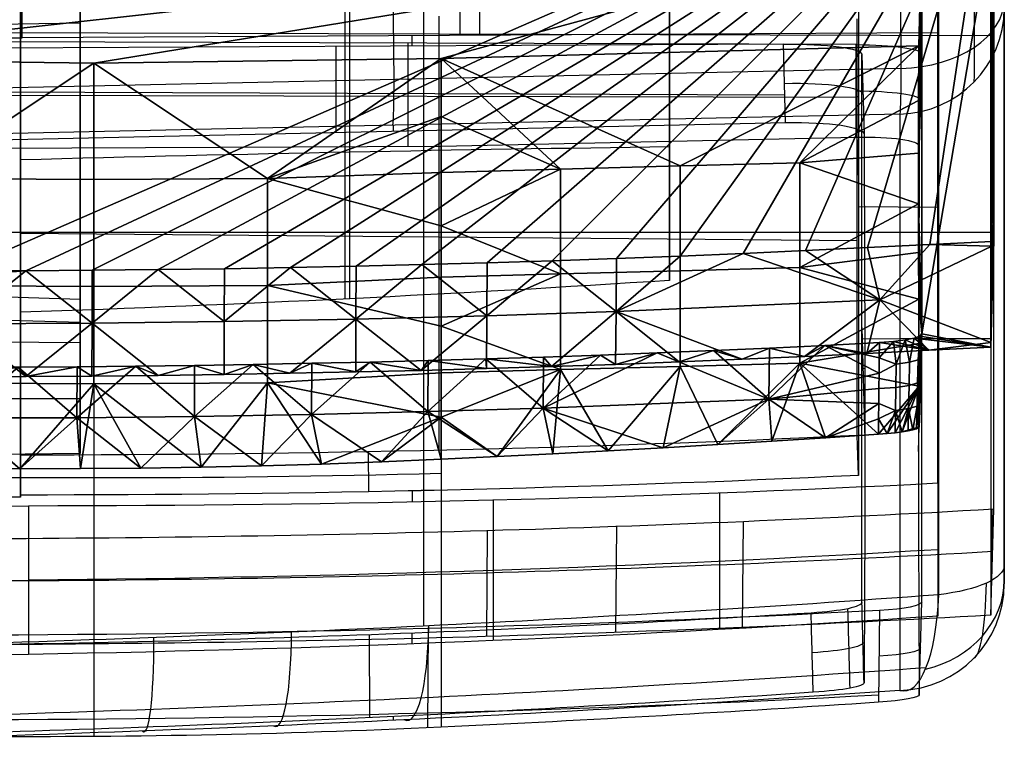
# Model space of a CAD drawing. Extents: x -8 to 8, y 0 to 107.
# Tile 119 of 256: x 0.98 to 8.33, y -0.29 to 5.08. Entities that reach past the tile are written whole.
import ezdxf

# ---------------------------------------------------------------- set-up
doc = ezdxf.new("R2010")
doc.units = 0
doc.layers.add('COUPLER', color=7, linetype='CONTINUOUS')
doc.layers.add('COUPLER_CASE', color=7, linetype='CONTINUOUS')

msp = doc.modelspace()

# ---------------------------------------------------------------- linework, layer by layer
at = {"layer": 'COUPLER', "color": 254}
for p, q in [((4.2634, 5.7655, 144.7201), (4.2634, 4.9702, 144.8092)), ((8.2268, 4.9577, 144.7191), (8.2478, 5.7529, 144.6295)), ((8.2478, 1.4222, 113.3919), (8.2478, 5.7529, 144.6295)), ((0.279, 4.9827, 144.8998), (8.2268, 4.9577, 144.7191)), ((8.2268, 4.9577, 144.7191), (8.2268, 0.6318, 113.5162)), ((7.2223, 4.89, 144.2307), (0.5278, 4.9111, 144.3829)), ((3.875, 4.9005, 144.3068), (3.875, 4.126, 144.3936)), ((7.2219, 4.2, 144.3081), (7.2223, 4.89, 144.2307)), ((7.7109, 4.8213, 143.7356), (7.6926, 4.1315, 143.8313)), ((7.7109, 0.7309, 114.231), (7.7109, 4.8213, 143.7356)), ((0.5277, 4.5139, 144.4274), (7.2221, 4.4968, 144.2748)), ((4.1224, 4.1312, 144.3873), (7.2219, 4.2, 144.3081)), ((0.5276, 4.1164, 144.472), (4.1224, 4.1312, 144.3873)), ((8.2268, 2.7861, 129.0555), (8.2478, 3.5938, 129.0555)), ((-7.6805, 3.4893, 128.3019), (8.2478, 3.4893, 128.3019)), ((8.2478, 3.1921, 126.1581), (8.2268, 3.1926, 131.9876)), ((7.6867, 1.8526, 129.0312), (7.7109, 2.7827, 129.0312)), ((7.7109, 2.6969, 128.4118), (8.2268, 2.6969, 128.4118)), ((7.7109, 2.4293, 126.4819), (7.6872, 2.4299, 133.0745)), ((8.2268, 0.6318, 113.5162), (8.2478, 1.4222, 113.3919)), ((8.2341, 1.4215, 113.3869), (8.2268, 0.6318, 113.5162)), ((6.3768, 1.3317, 112.7394), (6.3704, 0.542, 112.869)), ((4.4661, 1.2615, 112.2332), (4.4617, 0.4719, 112.3634)), ((5.4316, 1.2933, 112.4624), (5.4261, 0.5037, 112.5923)), ((7.3945, 0.667, 113.7704), (7.3878, -0.018, 113.8824)), ((7.6925, 0.038, 114.3271), (7.7109, 0.7309, 114.231)), ((4.0261, 0.5321, 112.7971), (4.0224, -0.2091, 112.9193))]:
    msp.add_line(p, q, dxfattribs=at)
at = {"layer": 'COUPLER', "color": 254, "extrusion": (-2.77125e-10, 0.990526, -0.137324)}
msp.add_arc((-7.2109, 143.036, -14.9628), 0.5, 91.31474, 180, dxfattribs=at)
at = {"layer": 'COUPLER', "color": 254, "extrusion": (6.61732e-13, 0.990526, -0.137324)}
msp.add_arc((-7.2109, 143.036, -15.3097), 0.4909, 91.31474, 180, dxfattribs=at)
at = {"layer": 'COUPLER', "color": 254, "extrusion": (-0.025922, 0.985581, -0.167206)}
msp.add_arc((-7.3174, 142.4657, -20.177), 0.4812, 91.47896, 180.31037, dxfattribs=at)
at = {"layer": 'COUPLER', "color": 254, "extrusion": (1, 1.99642e-05, -2.79132e-06)}
msp.add_arc((494.2848, 60.7898, 4.1221), 497.2316, 170.321121, 173.979827, dxfattribs=at)
at = {"layer": 'COUPLER', "color": 254, "extrusion": (0.999657, -0.025929, 0.003595)}
msp.add_arc((493.9831, 60.8542, 8.0999), 496.6298, 170.385199, 173.822192, dxfattribs=at)
at = {"layer": 'COUPLER', "color": 254, "extrusion": (1, 3.95864e-09, -5.38573e-10)}
msp.add_arc((494.2847, 60.7898, 1.5309), 497.2653, 170.314482, 174.019442, dxfattribs=at)
at = {"layer": 'COUPLER', "color": 254, "extrusion": (2.61629e-12, 0.136272, 0.990672)}
msp.add_arc((-1.5309, -83.1246, 127.5788), 99, 88.499993, 91.500007, dxfattribs=at)
at = {"layer": 'COUPLER', "color": 254, "extrusion": (1.94409e-13, 0.990526, -0.137324)}
msp.add_arc((-0.1377, 132.035, -14.1628), 21.1397, 247.44058, 268.94186, dxfattribs=at)
at = {"layer": 'COUPLER', "color": 254, "extrusion": (-3.16194e-15, 0.990526, -0.137324)}
msp.add_arc((-0.1386, 132.0278, -14.4828), 21.1241, 247.45017, 268.94357, dxfattribs=at)
at = {"layer": 'COUPLER', "color": 254, "extrusion": (1.29343e-11, 0.990526, -0.137324)}
msp.add_arc((-0.2501, 131.011, -14.9628), 19.5771, 248.59641, 269.18781, dxfattribs=at)
at = {"layer": 'COUPLER', "color": 254, "extrusion": (-3.94111e-10, 0.990526, -0.137324)}
msp.add_arc((-7.2109, 113.2492, -14.9628), 0.5, 180, 248.45849, dxfattribs=at)
at = {"layer": 'COUPLER', "color": 254, "extrusion": (4.82889e-13, 0.990526, -0.137324)}
msp.add_arc((-0.1399, 132.0171, -14.9628), 21.1008, 247.46462, 268.94612, dxfattribs=at)
at = {"layer": 'COUPLER', "color": 254, "extrusion": (6.56706e-13, 0.990526, -0.137324)}
msp.add_arc((-7.2109, 113.2492, -15.3086), 0.4909, 180, 248.45849, dxfattribs=at)
at = {"layer": 'COUPLER', "color": 254, "extrusion": (3.073e-12, 0.990526, -0.137324)}
msp.add_arc((-0.25, 131.0113, -15.6033), 19.5606, 248.59671, 269.18727, dxfattribs=at)
at = {"layer": 'COUPLER', "color": 254, "extrusion": (-0.025699, 0.993869, -0.107535)}
msp.add_arc((-7.2098, 113.6477, -12.4542), 0.4811, 180.10338, 248.66969, dxfattribs=at)
at = {"layer": 'COUPLER', "color": 254, "extrusion": (-0.025317, 0.99375, -0.108722)}
msp.add_arc((-0.404, 131.1216, -12.5865), 19.2472, 248.73416, 258.8809, dxfattribs=at)
at = {"layer": 'COUPLER', "color": 254, "extrusion": (0.012674, 0.955773, -0.293832)}
msp.add_arc((-0.2068, 126.9411, -33.3282), 19.4309, 258.3675, 269.04393, dxfattribs=at)
at = {"layer": 'COUPLER_CASE', "color": 254}
for p, q in [((1.4297, 14.2388, 109.8767), (1.4297, 2.819, 113.4567)), ((1.4297, 1.8395, 112.1736), (1.4297, 13.8119, 108.4203)), ((1.4297, 5.0536, 135.3575), (1.4297, 5.6499, 135.2833)), ((1.4297, 5.14, 135.9803), (1.4297, 5.0536, 135.3575)), ((-3.0292, 4.9829, 135.1308), (1.4297, 5.0536, 135.3575)), ((1.4297, 2.987, 115.0018), (-3.0292, 3.1282, 115.2166)), ((1.4297, 2.987, 115.0018), (1.4297, 2.2473, 115.115)), ((-0.0703, 2.8615, 113.4845), (1.4297, 2.819, 113.4567)), ((1.4297, 2.6652, 115.0511), (-3.0292, 2.7006, 115.2821)), ((1.4297, 2.2473, 115.115), (-3.0292, 2.2409, 115.3524)), ((1.4297, 2.2473, 115.115), (1.4297, 1.8395, 112.1736)), ((1.4297, 1.8395, 112.1736), (-0.0703, 1.8213, 112.1381))]:
    msp.add_line(p, q, dxfattribs=at)
at = {"layer": 'COUPLER_CASE', "color": 9}
for p, q in [((0.9822, 13.7481, 108.317), (0.9822, 1.5117, 112.153)), ((8.3272, 1.0039, 113.43), (8.3272, 13.6989, 109.4502)), ((7.8377, 0.7834, 112.7265), (7.8377, 13.4783, 108.7467)), ((3.9931, 0.5501, 111.54), (3.9931, 13.4481, 107.4966)), ((7.2378, 5.9763, 144.7535), (7.2378, 1.6749, 113.7278)), ((7.83, 1.6156, 113.3378), (7.83, 5.9693, 144.7407)), ((7.83, 5.9693, 144.7407), (7.83, 4.9788, 144.8781)), ((4.413, 4.96, 144.9598), (4.413, 5.9144, 144.8275)), ((0.9959, 4.9412, 145.0416), (0.9959, 5.8661, 144.9134)), ((5.8272, 3.1298, 114.5409), (5.8272, 5.2414, 113.879)), ((0.9822, 2.8922, 113.5251), (0.9822, 5.1539, 112.8161)), ((3.443, 2.9938, 113.8656), (3.443, 5.1864, 113.1782)), ((0.9822, 1.8262, 112.237), (0.9822, 5.122, 136.0092)), ((4.1059, 5.1024, 136.0669), (4.1059, 1.8621, 112.6942)), ((7.2299, 1.9729, 113.6917), (7.2299, 5.0829, 136.1247)), ((0.0822, 4.9384, 145.0794), (0.9959, 4.9412, 145.0416)), ((7.83, 4.9788, 144.8781), (0.9959, 4.9412, 145.0416)), ((3.906, 4.8796, 144.4121), (3.906, 4.9572, 144.972)), ((7.83, 4.9788, 144.8781), (7.83, 0.6251, 113.4751)), ((6.6783, 4.8947, 144.3451), (-0.0178, 4.8582, 144.5069)), ((3.338, 4.8765, 144.4258), (3.338, 4.234, 144.5321)), ((6.6939, 4.3077, 144.4419), (6.6783, 4.8947, 144.3451)), ((7.2642, 0.7274, 114.2487), (7.2642, 4.8174, 143.7503)), ((7.2642, 4.8174, 143.7503), (7.28, 4.2223, 143.8484)), ((7.5546, 4.7128, 145.2794), (-0.0178, 4.5458, 145.4777)), ((-0.0178, 4.54, 144.5595), (6.6884, 4.5149, 144.4077)), ((7.2378, 4.5001, 134.1061), (7.2299, 4.4999, 131.9195)), ((7.5481, 4.3718, 144.684), (-0.0178, 4.2048, 144.8825)), ((-0.0178, 4.1603, 144.6224), (6.6939, 4.3077, 144.4419)), ((7.2299, 4.1794, 129.6078), (7.2378, 3.8765, 129.6078)), ((7.83, 2.7924, 129.1079), (7.83, 3.802, 129.1079)), ((7.2378, 3.6816, 128.202), (7.83, 3.6765, 128.2027)), ((0.9822, 2.9322, 120.2141), (0.9822, 3.6557, 120.2141)), ((0.9822, 3.4819, 124.1797), (7.2299, 3.4279, 124.1872)), ((7.83, 3.2972, 132.7489), (7.83, 3.2972, 125.4669)), ((7.2642, 2.7792, 129.0486), (7.2859, 1.943, 129.0486)), ((7.2642, 2.6939, 128.433), (7.83, 2.6987, 128.4323)), ((7.2855, 2.4717, 132.7599), (7.2642, 2.4711, 126.8265)), ((7.2378, 1.6749, 113.7278), (7.2299, 1.9729, 113.6917)), ((3.5833, 1.5528, 112.6144), (3.5817, 1.851, 112.5808)), ((0.9822, 1.528, 112.2704), (0.9822, 1.8262, 112.237)), ((3.9061, 1.5594, 112.6828), (3.9061, 1.476, 112.0815)), ((7.83, 1.6156, 113.3378), (7.83, 0.6251, 113.4751)), ((0.9822, 1.5117, 112.153), (-0.0178, 1.5165, 112.124)), ((0.9822, 1.5117, 112.153), (0.9822, 1.528, 112.2704)), ((4.5131, 0.4419, 112.3646), (4.5131, 1.4898, 112.2194)), ((6.2027, 0.5244, 112.8521), (6.2027, 1.5431, 112.7108)), ((-0.0178, 1.4497, 111.6423), (1.0423, 1.4463, 111.685)), ((1.0423, 1.4463, 111.685), (1.0423, 0.3384, 111.8386)), ((8.3272, 0.8654, 113.6577), (8.3272, 1.0039, 113.43)), ((-0.0178, 0.8866, 111.7204), (1.0423, 0.8924, 111.7618)), ((3.592, -0.1335, 112.8042), (3.5888, 0.4851, 112.7346)), ((3.906, 0.4177, 112.2283), (3.906, 0.497, 112.8003)), ((1.0423, 0.3384, 111.8386), (-0.0178, 0.3235, 111.7984))]:
    msp.add_line(p, q, dxfattribs=at)
at = {"layer": 'COUPLER_CASE', "color": 9, "extrusion": (1, 0, 0)}
for centre, radius, start, end in [((493.4655, 60.9188, 3.4047), 493.3224, 171.35485, 173.839788), ((493.4655, 60.9188, 8.3272), 495.4152, 170.281457, 173.889061), ((493.4655, 60.9188, 8.3272), 495.4152, 170.281457, 170.390171), ((493.4655, 60.9188, 3.7651), 496.314, 170.271794, 170.302554), ((493.4655, 60.9188, 3.7651), 496.314, 173.995185, 174.026677)]:
    msp.add_arc(centre, radius, start, end, dxfattribs=at)
at = {"layer": 'COUPLER_CASE', "color": 9, "extrusion": (1, 1.87592e-15, -2.87774e-16)}
msp.add_arc((493.4655, 60.9188, 5.8272), 493.2589, 171.359658, 173.759049, dxfattribs=at)
at = {"layer": 'COUPLER_CASE', "color": 9, "extrusion": (1, -1.09983e-14, 1.54884e-15)}
msp.add_arc((493.4655, 60.9188, 0.9822), 493.3858, 171.350043, 173.879316, dxfattribs=at)
at = {"layer": 'COUPLER_CASE', "color": 9, "extrusion": (0.999625, 0.017655, -0.020936)}
msp.add_arc((5.2235, 144.6431, 4.5934), 1, 90.02628, 170.27636, dxfattribs=at)
at = {"layer": 'COUPLER_CASE', "color": 9, "extrusion": (0.999919, 0.008211, -0.009737)}
msp.add_arc((5.2968, 144.5802, 6.7291), 0.7657, 90.47735, 169.80869, dxfattribs=at)
at = {"layer": 'COUPLER_CASE', "color": 9, "extrusion": (0.999414, 0.022066, -0.026171)}
msp.add_arc((5.1898, 144.6657, 0.0644), 1, 90.03311, 170.27179, dxfattribs=at)
at = {"layer": 'COUPLER_CASE', "color": 9, "extrusion": (1.04981e-13, 0.764431, 0.644706)}
msp.add_arc((-7.5272, 107.2181, 97.265), 0.8, 91.96184, 180, dxfattribs=at)
at = {"layer": 'COUPLER_CASE', "color": 9, "extrusion": (-1.80896e-13, 0.168808, 0.985649)}
msp.add_arc((-7.5272, 19.3151, 143.3457), 0.8, 91.5, 180, dxfattribs=at)
at = {"layer": 'COUPLER_CASE', "color": 9, "extrusion": (-0.008727, 0.990488, -0.137319)}
for centre, radius, start, end in [((-6.7065, 143.0421, -15.0315), 0.5998, 91.39723, 180.07954), ((-6.6705, 113.2582, -15.0315), 0.5999, 180.06555, 248.51823), ((0.2527, 130.8707, -15.0315), 19.5243, 248.54042, 269.30032), ((0.259, 130.9631, -15.0315), 20.181, 246.35412, 266.29445)]:
    msp.add_arc(centre, radius, start, end, dxfattribs=at)
at = {"layer": 'COUPLER_CASE', "color": 9, "extrusion": (-0.026168, 0.986351, -0.162565)}
msp.add_arc((-6.7894, 142.5919, -19.1104), 0.6, 91.56184, 180.20874, dxfattribs=at)
at = {"layer": 'COUPLER_CASE', "color": 9, "extrusion": (1, -1.19095e-10, 2.03967e-11)}
msp.add_arc((493.4655, 60.9188, 7.5481), 496.2149, 170.281457, 173.889061, dxfattribs=at)
at = {"layer": 'COUPLER_CASE', "color": 9, "extrusion": (-0.025858, 0.985558, -0.167354)}
msp.add_arc((-6.7882, 142.4963, -20.1005), 0.6, 91.55948, 180.20623, dxfattribs=at)
at = {"layer": 'COUPLER_CASE', "color": 9, "extrusion": (0.999657, 0.025929, -0.003595)}
for centre, radius, start, end in [((493.4477, 60.9439, 6.8699), 496.392, 170.382733, 173.824061), ((6620.802, 55062.1183, 6.8699), 55345.2208, 263.12933765, 263.1299655)]:
    msp.add_arc(centre, radius, start, end, dxfattribs=at)
at = {"layer": 'COUPLER_CASE', "color": 9, "extrusion": (-0.030052, 0.998465, 0.046521)}
msp.add_arc((0.108, 129.9829, 9.2586), 17.1657, 249.33907, 265.95464, dxfattribs=at)
at = {"layer": 'COUPLER_CASE', "color": 9, "extrusion": (-0.026054, 0.993788, -0.1082)}
msp.add_arc((0.1672, 131.0005, -9.4348), 17.8739, 250.13235, 266.07059, dxfattribs=at)
at = {"layer": 'COUPLER_CASE', "color": 9, "extrusion": (-0.02585, 0.993689, -0.109154)}
msp.add_arc((0.1497, 130.9038, -9.5431), 17.7852, 250.09108, 266.10933, dxfattribs=at)
at = {"layer": 'COUPLER_CASE', "color": 254, "extrusion": (1, 1.71204e-12, -1.86632e-13)}
msp.add_arc((493.4655, 60.9188, 1.4297), 493.4513, 173.707653, 173.888121, dxfattribs=at)
at = {"layer": 'COUPLER_CASE', "color": 9, "extrusion": (0.008727, 0.990488, -0.137319)}
for centre, radius, start, end in [((0.3143, 130.8878, -13.5949), 19.5041, 247.30069, 266.23611), ((0.3127, 130.8921, -13.8948), 19.5164, 247.28745, 266.2354), ((0.3235, 130.9626, -13.8948), 20.1811, 246.21557, 266.15573)]:
    msp.add_arc(centre, radius, start, end, dxfattribs=at)
at = {"layer": 'COUPLER_CASE', "color": 9, "extrusion": (0.008706, 0.990501, -0.137231)}
for centre, radius, start, end in [((0.3024, 130.8387, -13.5849), 19.4532, 247.27584, 266.26129), ((0.2998, 130.8387, -13.8849), 19.461, 247.26039, 266.2628)]:
    msp.add_arc(centre, radius, start, end, dxfattribs=at)
at = {"layer": 'COUPLER_CASE', "color": 9, "extrusion": (-8.16481e-15, 0.990526, -0.137324)}
msp.add_arc((0.2861, 130.9605, -14.4637), 20.1788, 246.28356, 266.22536, dxfattribs=at)
at = {"layer": 'COUPLER_CASE', "color": 9, "extrusion": (-2.94387e-12, 0.95421, -0.299138)}
msp.add_arc((-7.5272, 108.5363, -32.9733), 0.8, 179.99995, 247.1582, dxfattribs=at)
at = {"layer": 'COUPLER_CASE', "color": 9, "extrusion": (-1.04449e-13, -0.505346, 0.862917)}
msp.add_arc((7.5272, 58.1381, 97.5053), 0.8, 285.33302, 0, dxfattribs=at)
at = {"layer": 'COUPLER_CASE', "color": 9, "extrusion": (-3.74934e-13, 0.106454, 0.994318)}
msp.add_arc((-7.5272, 11.2388, 113.104), 0.8, 91.5, 180, dxfattribs=at)
at = {"layer": 'COUPLER_CASE', "color": 9, "extrusion": (0.98842, 0.02463, 0.14973)}
msp.add_arc((0.887, 111.2516, 25.0409), 0.7791, 182.20878, 253.6117, dxfattribs=at)
at = {"layer": 'COUPLER_CASE', "color": 9, "extrusion": (-0.024728, 0.993043, -0.115126)}
msp.add_arc((0.2181, 131.2606, -12.3936), 20.8428, 247.21213, 269.42216, dxfattribs=at)
at = {"layer": 'COUPLER_CASE', "color": 9, "extrusion": (0.949539, 0.054562, 0.308865)}
msp.add_arc((0.633, 105.7403, 42.3023), 1.0022, 173.55783, 252.548, dxfattribs=at)
at = {"layer": 'COUPLER_CASE', "color": 9, "extrusion": (0.949527, 0.054609, 0.308895)}
msp.add_arc((0.6327, 105.739, 42.3056), 1.0023, 173.55921, 252.54485, dxfattribs=at)
at = {"layer": 'COUPLER_CASE', "color": 9, "extrusion": (0.999272, 0.029445, 0.024277)}
msp.add_arc((6817.2984, 56565.3672, 9.9407), 56861.7546, 263.11397429, 263.11457694, dxfattribs=at)
at = {"layer": 'COUPLER_CASE', "color": 9, "extrusion": (0.996409, 0.036056, 0.076607)}
msp.add_arc((6631.4849, 54891.5685, 15.5933), 55178.6292, 263.09718378, 263.09780273, dxfattribs=at)
at = {"layer": 'COUPLER_CASE', "color": 9, "extrusion": (0.978006, 0.04702, 0.203209)}
msp.add_arc((0.66, 109.3501, 26.6355), 1, 173.89892, 252.40738, dxfattribs=at)
at = {"layer": 'COUPLER_CASE', "color": 9, "extrusion": (0.993764, 0.037102, 0.105154)}
msp.add_arc((0.6909, 111.3542, 13.6794), 1, 174.02964, 252.46875, dxfattribs=at)
at = {"layer": 'COUPLER_CASE', "color": 9, "extrusion": (0.987135, 0.042077, 0.15425)}
msp.add_arc((0.6783, 110.5155, 20.1666), 1, 173.97527, 252.43232, dxfattribs=at)
at = {"layer": 'COUPLER_CASE', "color": 9, "extrusion": (-0.026173, 0.992474, -0.119622)}
msp.add_arc((-6.6809, 113.4946, -13.4381), 0.6, 180.20745, 248.62544, dxfattribs=at)
at = {"layer": 'COUPLER_CASE', "color": 9, "extrusion": (-0.025514, 0.993771, -0.108485)}
msp.add_arc((0.2206, 131.363, -12.2322), 20.5207, 247.15546, 269.44343, dxfattribs=at)
at = {"layer": 'COUPLER_CASE', "color": 9, "extrusion": (-0.025581, 0.993884, -0.107428)}
msp.add_arc((-6.6808, 113.6551, -12.3428), 0.6001, 180.20252, 248.60229, dxfattribs=at)
at = {"layer": 'COUPLER_CASE', "color": 9, "extrusion": (-0.025901, 0.994017, -0.106107)}
msp.add_arc((0.2105, 131.2939, -12.1945), 19.7905, 246.92088, 269.46433, dxfattribs=at)
at = {"layer": 'COUPLER_CASE', "color": 9, "extrusion": (-0.025956, 0.994004, -0.106217)}
msp.add_arc((0.225, 131.3181, -12.2077), 19.5515, 248.62867, 269.4132, dxfattribs=at)

# ---------------------------------------------------------------- meshes
at = {"layer": 'COUPLER', "color": 254}
mesh = msp.add_polyface(dxfattribs=at)
corners = [(-4.0431, 5.0462, 125.3294), (-4.1065, 5.0687, 125.4119), (-4.0376, 5.0791, 125.3435), (-4.0931, 5.0882, 125.4092), (-4.0215, 5.0765, 125.3245), (-4.1833, 4.9321, 125.4308), (-4.1775, 5.0991, 125.4872), (-4.1385, 5.0939, 125.4501), (-4.0615, 4.9303, 124.4361), (-4.0945, 4.9454, 124.3791), (-4.115, 4.9294, 124.3694), (-4.1051, 4.9438, 124.3674), (-4.0557, 4.9514, 124.4222), (-4.0445, 4.9531, 124.4347), (-4.1922, 4.7921, 124.3884), (-4.1507, 4.9382, 124.3271), (-4.1385, 4.9398, 124.3383), (-4.0215, 5.0765, 125.3245), (-3.9873, 5.0705, 125.2814), (-4.0431, 5.0462, 125.3294), (-3.9966, 5.0154, 125.2558), (-3.9613, 5.0661, 125.2498), (-3.9747, 4.9658, 124.5262), (-3.9751, 4.896, 124.6158), (-3.9194, 4.9764, 124.6028), (-3.9998, 4.9607, 124.4895), (-4.0429, 4.8968, 124.498), (-3.9619, 4.9514, 125.1495), (-3.8942, 5.0506, 125.138), (-3.9412, 4.9071, 125.0452), (-3.8539, 5.0356, 125.0294), (-3.9327, 4.8802, 124.9423), (-3.8371, 5.0209, 124.9233), (-3.8416, 5.0064, 124.8188), (-3.9349, 4.8693, 124.8391), (-3.8683, 4.9917, 124.7126), (-3.9486, 4.8743, 124.7311), (-4.0429, 4.8968, 124.498), (-3.9998, 4.9607, 124.4895), (-4.0057, 4.9598, 124.4825), (-4.0469, 4.9088, 124.4798), (-4.0137, 4.9581, 124.4705), (-4.0714, 4.8989, 124.4545), (-4.041, 4.9536, 124.4382), (-4.044, 4.953, 124.434), (-4.0381, 4.9542, 124.4422), (-4.1024, 4.8715, 124.4374), (-4.0241, 4.9565, 124.459), (-4.0293, 4.9557, 124.4534), (-4.106, 4.9489, 125.3491), (-4.1656, 4.8503, 125.3754), (-4.1295, 4.8313, 124.4369), (-4.0739, 4.8882, 125.2767), (-4.106, 4.9489, 125.3491), (-4.0449, 4.8074, 125.1716), (-4.041, 4.9536, 124.4382), (-4.0241, 4.9565, 124.459), (-4.0137, 4.9581, 124.4705), (-4.0381, 4.9542, 124.4422), (-4.0293, 4.9557, 124.4534), (-4.0057, 4.9598, 124.4825), (-3.9998, 4.9607, 124.4895), (-3.9194, 4.9764, 124.6028), (-3.9747, 4.9658, 124.5262), (-4.1775, 5.0991, 125.4872), (-4.0931, 5.0882, 125.4092), (-4.1385, 5.0939, 125.4501), (-4.0215, 5.0765, 125.3245), (-3.9613, 5.0661, 125.2498), (-3.9873, 5.0705, 125.2814), (-4.1051, 4.9438, 124.3674), (-4.1507, 4.9382, 124.3271), (-4.1385, 4.9398, 124.3383), (-4.0445, 4.9531, 124.4347), (-4.044, 4.953, 124.434), (-4.0557, 4.9514, 124.4222), (-4.0945, 4.9454, 124.3791), (-7.1529, 5.7593, 136.0752), (-4.0963, 4.8663, 136.0752), (-1.0607, 4.7858, 136.0752), (7.7109, 5.7593, 136.0752), (-7.6845, 6.5669, 136.0752)]
mesh.append_faces([[corners[k] for k in face] for face in [(0, 1, 2, 2), (2, 1, 3, 3), (4, 0, 2, 2), (5, 6, 7, 7), (1, 5, 7, 7), (7, 3, 1, 1), (8, 9, 10, 10), (11, 10, 9, 9), (8, 12, 9, 9), (12, 8, 13, 13), (14, 10, 15, 15), (15, 10, 16, 16), (11, 16, 10, 10), (17, 18, 19, 19), (18, 20, 19, 19), (21, 20, 18, 18), (22, 23, 24, 24), (25, 26, 22, 22), (26, 23, 22, 22), (20, 21, 27, 27), (28, 27, 21, 21), (27, 28, 29, 29), (30, 29, 28, 28), (29, 30, 31, 31), (32, 31, 30, 30), (32, 33, 31, 31), (34, 31, 33, 33), (33, 35, 34, 34), (36, 34, 35, 35), (35, 24, 36, 36), (23, 36, 24, 24), (37, 38, 39, 39), (39, 40, 37, 37), (40, 39, 41, 41), (42, 43, 44, 44), (42, 45, 43, 43), (44, 46, 42, 42), (42, 47, 48, 48), (48, 45, 42, 42), (41, 47, 40, 40), (49, 50, 5, 5), (1, 49, 5, 5), (49, 1, 0, 0), (10, 51, 8, 8), (19, 52, 53, 53), (19, 20, 52, 52), (20, 27, 54, 52), (55, 56, 57, 57), (56, 55, 58, 58), (58, 59, 56, 56), (60, 61, 57, 57), (62, 61, 63, 63), (64, 65, 66, 66), (67, 68, 69, 69), (70, 71, 72, 72), (73, 74, 75, 75), (75, 74, 76, 76), (77, 78, 79, 79), (80, 81, 77, 77)]], dxfattribs={"color": 254})
mesh = msp.add_polyface(dxfattribs=at)
corners = [(-4.041, 4.9536, 124.4382), (-4.0137, 4.9581, 124.4705), (0.5281, 3.2005, 111.7932), (-3.9998, 4.9607, 124.4895), (-3.8683, 4.9917, 124.7126), (-3.9194, 4.9764, 124.6028), (-0.0818, 3.2005, 111.7932), (-3.8416, 5.0064, 124.8188), (-4.1775, 5.0991, 125.4872), (8.2478, 6.5669, 136.0752), (-4.0931, 5.0882, 125.4092), (-4.2704, 5.1085, 125.5556), (-7.6845, 6.5669, 136.0752), (-3.8539, 5.0356, 125.0294), (-3.8371, 5.0209, 124.9233), (-3.8942, 5.0506, 125.138), (-3.9613, 5.0661, 125.2498), (-4.0376, 5.0791, 125.3435), (-4.0215, 5.0765, 125.3245), (-0.8343, 3.2044, 111.821), (-0.9846, 3.2056, 111.83), (-4.3313, 4.921, 124.2027), (-4.3815, 4.9166, 124.1712), (-4.2699, 4.9263, 124.2412), (-0.6839, 3.2033, 111.8132), (-0.3829, 3.2016, 111.8009), (-0.5334, 3.2024, 111.8065), (-4.1887, 4.9334, 124.2922), (-4.2088, 4.9316, 124.2796), (-4.1507, 4.9382, 124.3271), (-4.3938, 4.916, 124.167), (-1.4154, 3.2102, 111.8625), (-0.2323, 3.201, 111.7965), (-4.1051, 4.9438, 124.3674), (-4.0945, 4.9454, 124.3791), (-4.044, 4.953, 124.434), (-3.8539, 4.4135, 120.5423), (-4.5841, 4.9068, 124.1006), (-0.9842, 2.9425, 111.8735), (-0.9844, 3.0741, 111.8518), (-0.7594, 3.0065, 111.8496), (-0.9846, 3.2056, 111.83), (-0.8343, 3.2044, 111.821), (-0.9844, 3.0741, 111.8518), (-1.4154, 3.2102, 111.8625), (-0.9846, 3.2056, 111.83), (-1.8446, 2.8211, 111.9692), (-1.8457, 3.2159, 111.9039), (-2.7035, 3.2312, 112.0143), (-2.2752, 3.2229, 111.9545), (-3.5522, 2.8569, 112.2272), (-3.1299, 3.2408, 112.0835), (-0.9842, 2.9425, 111.8735), (-2.5796, 3.9667, 130.2327), (-4.0985, 4.006, 130.2271), (-4.0985, 3.2137, 124.3572), (-2.5796, 3.1742, 124.3623), (-4.0963, 4.8663, 136.0752), (-1.0607, 4.7858, 136.0752), (-1.0607, 3.5203, 127.29), (-1.0607, 3.1333, 124.3568), (-1.0607, 2.7638, 121.4212), (-1.0607, 4.3466, 133.1492), (-1.0607, 3.9247, 130.2208), (-3.8371, 3.7767, 115.9491), (-3.9172, 4.044, 117.8771), (-2.7035, 3.2312, 112.0143), (-3.843, 3.7615, 115.8394), (-3.1299, 3.2408, 112.0835), (-4.0636, 4.3285, 119.9289), (-1.8457, 3.2159, 111.9039), (-2.2752, 3.2229, 111.9545), (-3.8683, 4.0585, 117.9819), (-3.8416, 4.0733, 118.0882), (-3.8371, 4.0877, 118.1926), (-3.8371, 4.3988, 120.4362), (-3.8416, 4.3843, 120.3317), (-3.862, 4.3731, 120.2508)]
mesh.append_faces([[corners[k] for k in face] for face in [(0, 1, 2, 2), (2, 1, 3, 3), (4, 2, 5, 5), (0, 2, 6, 6), (2, 3, 5, 5), (2, 4, 7, 7), (8, 9, 10, 10), (9, 11, 12, 12), (13, 9, 14, 14), (9, 15, 16, 16), (9, 13, 15, 15), (10, 9, 17, 17), (17, 9, 18, 18), (19, 20, 21, 21), (22, 21, 20, 20), (19, 23, 24, 24), (25, 26, 27, 27), (28, 27, 26, 26), (27, 29, 25, 25), (23, 28, 24, 24), (28, 26, 24, 24), (30, 20, 31, 31), (29, 32, 25, 25), (32, 33, 34, 34), (32, 29, 33, 33), (0, 6, 35, 35), (6, 34, 35, 35), (6, 32, 34, 34), (36, 37, 31, 31), (38, 39, 40, 40), (41, 42, 39, 39), (39, 42, 40, 40), (43, 44, 45, 45), (46, 47, 44, 44), (46, 48, 49, 49), (50, 51, 48, 48), (49, 47, 46, 46), (44, 52, 46, 46), (50, 48, 46, 46), (52, 44, 43, 43), (53, 54, 55, 56), (57, 54, 53, 53), (58, 57, 53, 53), (53, 56, 59, 59), (60, 56, 61, 61), (56, 60, 59, 59), (62, 58, 53, 53), (59, 63, 53, 53), (62, 53, 63, 63), (64, 65, 66, 66), (67, 66, 68, 68), (69, 70, 71, 71), (72, 73, 71, 71), (66, 65, 71, 71), (74, 69, 71, 71), (75, 36, 31, 31), (76, 75, 31, 31), (76, 31, 77, 77), (70, 77, 31, 31)]], dxfattribs={"color": 254})
mesh = msp.add_polyface(dxfattribs=at)
corners = [(5.4316, 3.2933, 112.4624), (5.9067, 3.3118, 112.5954), (5.4289, 2.8985, 112.5274), (6.3768, 3.3317, 112.7394), (4.9509, 3.2766, 112.3418), (7.3969, 2.9849, 113.1506), (6.8363, 2.5633, 113.0221), (6.3704, 2.542, 112.869), (4.4639, 2.8667, 112.2983), (4.4661, 3.2616, 112.2332), (3.9785, 3.2481, 112.1365), (3.4873, 2.8416, 112.1167), (2.9979, 3.2262, 111.9784), (3.489, 3.2364, 112.0516), (2.5044, 2.823, 111.9824), (2.5055, 3.2177, 111.9172), (5.9008, 2.5221, 112.7251), (5.4261, 2.5037, 112.5923), (4.946, 2.487, 112.4718), (4.4617, 2.4719, 112.3634), (3.9746, 2.4585, 112.2668), (2.9951, 2.4367, 112.1088), (2.5032, 2.4282, 112.0477), (8.2478, 6.5669, 136.0752), (5.4316, 3.2933, 112.4624), (4.9509, 3.2766, 112.3418), (4.4661, 3.2616, 112.2332), (2.5055, 3.2177, 111.9172), (2.0121, 3.2109, 111.868), (2.9979, 3.2262, 111.9784), (3.9785, 3.2481, 112.1365), (3.489, 3.2364, 112.0516), (1.5179, 3.2058, 111.8308), (1.0232, 3.2023, 111.8059), (0.5282, 3.2005, 111.7932), (0.5281, 3.2005, 111.7932), (5.3136, 2.573, 113.0919), (5.4261, 2.5037, 112.5923), (5.7371, 2.5892, 113.2091), (6.5738, 2.6255, 113.4713), (6.1573, 2.6067, 113.3355), (6.3704, 2.542, 112.869), (5.9008, 2.5221, 112.7251), (6.8363, 2.5633, 113.0221), (5.9075, 3.2022, 124.5248), (5.9075, 2.4881, 118.7329), (6.8, 2.5113, 118.7302), (6.8, 3.2254, 124.5218), (5.9075, 3.9844, 130.3083), (6.8, 4.0075, 130.305), (5.0149, 3.1791, 124.5278), (5.0149, 2.4649, 118.7356), (5.0149, 3.9612, 130.3116), (4.1224, 2.7897, 121.6318), (7.6881, 4.8803, 136.0752), (4.1224, 4.7858, 136.0752), (4.1224, 3.5373, 127.4162), (4.1224, 3.1551, 124.5251), (4.1224, 4.3527, 133.1912), (4.1224, 3.9366, 130.3048), (2.8268, 3.8912, 130.1654), (4.1224, 4.3527, 133.1912), (4.1224, 4.7858, 136.0752), (4.1224, 3.9366, 130.3048), (1.5309, 4.7515, 136.0752), (2.8268, 3.0929, 124.242), (4.1224, 3.1551, 124.5251), (4.1224, 3.5373, 127.4162), (4.1224, 2.7897, 121.6318), (2.8268, 2.3658, 118.309), (4.1224, 2.4414, 118.7363), (-1.0607, 4.7858, 136.0752), (1.5309, 4.7515, 136.0752), (7.7109, 5.7593, 136.0752), (4.1224, 4.7858, 136.0752), (7.6881, 4.8803, 136.0752), (8.2478, 6.5669, 136.0752), (-7.6845, 6.5669, 136.0752)]
mesh.append_faces([[corners[k] for k in face] for face in [(0, 1, 2, 2), (3, 2, 1, 1), (4, 0, 2, 2), (2, 5, 6, 7), (8, 9, 4, 4), (8, 10, 9, 9), (11, 12, 13, 13), (14, 15, 12, 12), (13, 10, 11, 11), (2, 8, 4, 4), (2, 7, 16, 16), (16, 17, 2, 2), (8, 2, 18, 19), (17, 18, 2, 2), (20, 8, 19, 19), (8, 20, 11, 11), (14, 11, 21, 22), (12, 11, 14, 14), (10, 8, 11, 11), (23, 24, 25, 25), (26, 23, 25, 25), (23, 27, 28, 28), (23, 29, 27, 27), (23, 26, 30, 30), (31, 29, 23, 23), (31, 23, 30, 30), (32, 23, 28, 28), (33, 23, 32, 32), (23, 33, 34, 34), (23, 34, 35, 35), (36, 37, 38, 38), (39, 40, 41, 41), (40, 42, 41, 41), (43, 39, 41, 41), (38, 42, 40, 40), (44, 45, 46, 47), (48, 44, 47, 49), (50, 51, 45, 44), (52, 50, 44, 48), (53, 51, 50, 50), (54, 55, 48, 48), (55, 52, 48, 48), (52, 56, 50, 50), (56, 57, 50, 50), (53, 50, 57, 57), (52, 55, 58, 58), (52, 58, 59, 59), (52, 59, 56, 56), (60, 61, 62, 62), (61, 60, 63, 63), (60, 62, 64, 64), (60, 65, 66, 67), (65, 68, 66, 66), (65, 69, 70, 68), (63, 60, 67, 67), (71, 72, 73, 73), (72, 74, 73, 73), (75, 73, 74, 74), (76, 77, 73, 73)]], dxfattribs={"color": 254})
mesh = msp.add_polyface(dxfattribs=at)
corners = [(-3.8416, 5.0064, 124.8188), (8.2478, 6.5669, 136.0752), (0.5281, 3.2005, 111.7932), (-3.8371, 5.0209, 124.9233), (-4.1775, 5.0991, 125.4872), (-4.2704, 5.1085, 125.5556), (-3.9613, 5.0661, 125.2498), (-4.0215, 5.0765, 125.3245), (1.5172, 2.811, 111.8961), (1.5179, 3.2058, 111.8308), (2.0121, 3.2109, 111.868), (0.528, 2.8058, 111.8585), (0.5282, 3.1657, 111.799), (1.0232, 3.2023, 111.8059), (0.5281, 3.2005, 111.7932), (0.5282, 3.2005, 111.7932), (2.5044, 2.823, 111.9824), (2.5055, 3.2177, 111.9172), (2.5032, 2.4282, 112.0477), (2.0103, 2.4214, 111.9985), (1.0224, 2.4128, 111.9365), (1.5165, 2.4162, 111.9614), (-0.0816, 2.7071, 111.8748), (0.528, 2.8058, 111.8585), (-0.0816, 2.6084, 111.8912), (0.528, 2.411, 111.9238), (-0.0817, 2.8058, 111.8585), (-0.0817, 3.1019, 111.8095), (0.5281, 3.2005, 111.7932), (-0.0817, 3.0032, 111.8259), (-0.0818, 3.2005, 111.7932), (-0.0817, 2.9045, 111.8422), (-0.5341, 2.8076, 111.8718), (-0.3086, 2.8065, 111.8639), (-0.3085, 2.6091, 111.8966), (-0.5339, 2.6102, 111.9045), (-0.5343, 3.005, 111.8392), (-0.3088, 3.0039, 111.8313), (-0.7591, 2.8091, 111.8823), (-0.7588, 2.6117, 111.9149), (-0.7594, 3.0065, 111.8496), (-0.0816, 2.7071, 111.8748), (-0.0816, 2.6084, 111.8912), (-0.0817, 2.8058, 111.8585), (-0.0816, 2.5097, 111.9075), (-0.232, 2.4115, 111.9271), (-0.0817, 3.1019, 111.8095), (-0.0817, 3.0032, 111.8259), (-0.2323, 3.201, 111.7965), (-0.0818, 3.2005, 111.7932), (-0.0817, 2.9045, 111.8422), (-0.5334, 3.2024, 111.8065), (-0.3829, 3.2016, 111.8009), (-0.6829, 2.4138, 111.9438), (-0.8343, 3.2044, 111.821), (-0.6839, 3.2033, 111.8132), (1.5309, 3.0845, 124.243), (1.5309, 3.8828, 130.1666), (0.235, 3.8912, 130.1654), (0.235, 3.0929, 124.242), (2.8268, 3.0929, 124.242), (2.8268, 3.8912, 130.1654), (1.5309, 2.3574, 118.31), (0.235, 2.3658, 118.309), (2.8268, 2.3658, 118.309), (-1.0607, 4.3466, 133.1492), (-1.0607, 4.7858, 136.0752), (1.5309, 4.7515, 136.0752), (-1.0607, 3.9247, 130.2208), (-1.0607, 3.1333, 124.3568), (-1.0607, 2.7638, 121.4212), (-1.0607, 3.5203, 127.29), (7.7109, 5.7593, 136.0752), (-7.1529, 5.7593, 136.0752), (-1.0607, 4.7858, 136.0752)]
mesh.append_faces([[corners[k] for k in face] for face in [(0, 1, 2, 2), (0, 3, 1, 1), (4, 5, 1, 1), (6, 7, 1, 1), (8, 9, 10, 10), (11, 12, 13, 13), (14, 15, 12, 12), (13, 12, 15, 15), (11, 14, 12, 12), (16, 10, 17, 17), (8, 13, 9, 9), (8, 16, 18, 19), (20, 11, 8, 8), (13, 8, 11, 11), (10, 16, 8, 8), (8, 19, 21, 21), (22, 23, 24, 24), (23, 25, 24, 24), (23, 22, 26, 26), (27, 28, 29, 29), (30, 28, 27, 27), (31, 29, 23, 23), (28, 23, 29, 29), (26, 31, 23, 23), (32, 33, 34, 35), (36, 37, 33, 32), (38, 32, 35, 39), (40, 36, 32, 38), (34, 41, 42, 42), (43, 41, 33, 33), (44, 34, 42, 42), (44, 45, 34, 34), (34, 33, 41, 41), (37, 46, 47, 47), (46, 48, 49, 49), (50, 37, 47, 47), (46, 37, 48, 48), (37, 36, 51, 52), (37, 52, 48, 48), (33, 37, 50, 50), (33, 50, 43, 43), (53, 39, 35, 35), (54, 55, 40, 40), (36, 40, 55, 51), (56, 57, 58, 59), (60, 61, 57, 56), (62, 56, 59, 63), (64, 60, 56, 62), (65, 58, 66, 66), (66, 58, 67, 67), (58, 65, 68, 68), (59, 69, 70, 70), (59, 58, 71, 71), (68, 71, 58, 58), (69, 59, 71, 71), (57, 67, 58, 58), (57, 61, 67, 67), (70, 63, 59, 59), (72, 73, 74, 74)]], dxfattribs={"color": 254})
mesh = msp.add_polyface(dxfattribs=at)
corners = [(7.3933, 2.5528, 113.789), (6.9863, 2.6456, 113.6162), (7.3945, 2.667, 113.7704), (7.689, 2.6586, 119.7766), (7.6906, 2.3408, 117.0529), (7.7109, 2.7309, 114.231), (7.6879, 2.9914, 122.4982), (7.6871, 3.3392, 125.2178), (7.6868, 3.702, 127.9352), (7.7109, 5.7593, 136.0752), (7.6872, 4.4726, 133.364), (7.6868, 4.0798, 130.6506), (7.6881, 4.8803, 136.0752), (7.6967, 2.7146, 114.1138), (7.7109, 2.7309, 114.231), (7.7078, 2.6154, 114.247), (7.6843, 2.5376, 114.1106), (7.6205, 2.5194, 113.979), (7.6548, 2.6993, 114.0032), (7.5878, 2.6858, 113.9056), (8.2268, 5.7593, 136.0752), (8.2268, 2.6318, 113.5162), (8.2373, 3.027, 113.454), (8.2478, 3.4222, 113.3919), (8.2478, 6.5669, 136.0752), (8.2337, 3.3867, 113.3926), (8.2341, 3.4215, 113.3869), (8.2478, 3.4222, 113.3919), (7.3969, 2.9849, 113.1506), (7.3071, 3.3752, 113.053), (7.7703, 3.3981, 113.2184), (6.8431, 3.353, 112.8926), (6.3768, 3.3317, 112.7394), (8.2373, 3.027, 113.454), (8.2271, 2.6666, 113.5105), (5.4289, 2.8985, 112.5274), (8.2268, 2.6318, 113.5162), (7.7631, 2.6084, 113.3477), (7.3001, 2.5855, 113.1824), (6.8363, 2.5633, 113.0221), (8.2478, 6.5669, 136.0752), (7.7703, 3.3981, 113.2184), (7.3071, 3.3752, 113.053), (8.2478, 3.4222, 113.3919), (8.2341, 3.4215, 113.3869), (6.8431, 3.353, 112.8926), (5.9067, 3.3118, 112.5954), (5.4316, 3.2933, 112.4624), (6.3768, 3.3317, 112.7394), (7.5878, 2.6858, 113.9056), (7.7631, 2.6084, 113.3477), (7.6548, 2.6993, 114.0032), (6.9863, 2.6456, 113.6162), (7.3001, 2.5855, 113.1824), (7.3945, 2.667, 113.7704), (7.4993, 2.6748, 113.8265), (8.2268, 5.7593, 136.0752), (7.7109, 5.7593, 136.0752), (7.7109, 2.7309, 114.231), (8.2268, 2.6318, 113.5162), (7.6967, 2.7146, 114.1138), (6.8363, 2.5633, 113.0221), (6.5738, 2.6255, 113.4713), (7.6872, 4.4726, 133.364), (7.6881, 4.8803, 136.0752), (6.8, 4.0075, 130.305), (7.6879, 2.9914, 122.4982), (6.8, 2.5113, 118.7302), (7.689, 2.6586, 119.7766), (7.6871, 3.3392, 125.2178), (6.8, 3.2254, 124.5218), (7.6868, 3.702, 127.9352), (7.6868, 4.0798, 130.6506), (5.9075, 3.9844, 130.3083), (8.2268, 5.7593, 136.0752), (8.2478, 6.5669, 136.0752), (7.7109, 5.7593, 136.0752)]
mesh.append_faces([[corners[k] for k in face] for face in [(0, 1, 2, 2), (3, 4, 5, 5), (3, 5, 6, 6), (7, 6, 5, 5), (5, 8, 7, 7), (8, 5, 9, 9), (9, 10, 11, 11), (10, 9, 12, 12), (9, 11, 8, 8), (13, 14, 15, 15), (15, 16, 13, 13), (16, 17, 18, 13), (18, 17, 19, 19), (20, 21, 22, 22), (20, 23, 24, 24), (22, 23, 20, 20), (25, 26, 27, 27), (28, 29, 30, 30), (28, 31, 29, 29), (30, 26, 25, 25), (32, 31, 28, 28), (25, 28, 30, 30), (25, 33, 34, 34), (35, 32, 28, 28), (25, 27, 33, 33), (34, 33, 36, 36), (37, 34, 36, 36), (34, 37, 28, 28), (38, 28, 37, 37), (39, 28, 38, 38), (28, 25, 34, 34), (40, 41, 42, 42), (43, 44, 40, 40), (41, 40, 44, 44), (45, 40, 42, 42), (46, 47, 40, 40), (40, 45, 48, 48), (48, 46, 40, 40), (49, 50, 51, 51), (52, 53, 54, 54), (54, 50, 55, 55), (55, 50, 49, 49), (56, 57, 58, 58), (59, 56, 58, 58), (59, 60, 51, 51), (51, 50, 59, 59), (58, 60, 59, 59), (61, 52, 62, 62), (53, 50, 54, 54), (63, 64, 65, 65), (66, 67, 68, 68), (66, 69, 70, 70), (70, 69, 71, 71), (71, 72, 65, 65), (63, 65, 72, 72), (67, 66, 70, 70), (65, 70, 71, 71), (65, 64, 73, 73), (74, 75, 76, 76)]], dxfattribs={"color": 254})
mesh = msp.add_polyface(dxfattribs=at)
corners = [(1.8441, 2.4905, 112.4974), (1.4046, 2.1054, 112.5297), (1.4052, 2.4863, 112.4667), (0.9663, 2.4834, 112.4458), (0.5276, 2.4819, 112.4349), (0.5275, 2.1043, 112.4974), (2.2826, 2.4961, 112.5379), (2.2816, 2.1153, 112.6009), (2.7204, 2.5031, 112.5882), (1.8816, 1.7293, 112.6265), (2.3321, 1.7364, 112.669), (1.4304, 1.7253, 112.5941), (0.979, 1.7244, 112.5719), (0.5275, 1.7267, 112.5598), (2.7817, 1.7466, 112.7215), (1.5172, 2.811, 111.8961), (1.5165, 2.4162, 111.9614), (1.0224, 2.4128, 111.9365), (0.528, 2.8058, 111.8585), (0.528, 2.411, 111.9238), (-0.0816, 2.6084, 111.8912), (0.528, 2.411, 111.9238), (-0.0816, 2.5097, 111.9075), (-0.0816, 2.411, 111.9238), (-0.232, 2.4115, 111.9271), (-0.3823, 2.4121, 111.9315), (-0.3085, 2.6091, 111.8966), (-0.0816, 2.411, 111.9238), (-0.0816, 2.5097, 111.9075), (-0.5339, 2.6102, 111.9045), (-0.5326, 2.4128, 111.9371), (-0.6829, 2.4138, 111.9438), (-0.8475, 2.4863, 112.4668), (-0.6829, 2.4138, 111.9438), (-0.4084, 2.4834, 112.4459), (-0.5326, 2.4128, 111.9371), (-0.3823, 2.4121, 111.9315), (-0.232, 2.4115, 111.9271), (0.9663, 2.4834, 112.4458), (1.0224, 2.4128, 111.9365), (1.4052, 2.4863, 112.4667), (1.5165, 2.4162, 111.9614), (1.8441, 2.4905, 112.4974), (2.0103, 2.4214, 111.9985), (2.2826, 2.4961, 112.5379), (0.528, 2.411, 111.9238), (0.0303, 2.4819, 112.4349), (0.5276, 2.4819, 112.4349), (-0.0816, 2.411, 111.9238), (2.5032, 2.4282, 112.0477), (0.0304, 2.1074, 112.4969), (-0.8469, 2.1118, 112.5287), (-0.4084, 2.4834, 112.4459), (-0.8475, 2.4863, 112.4668), (0.0303, 2.4819, 112.4349), (0.0305, 1.733, 112.5588), (-0.5155, 1.7442, 112.5724), (0.5275, 2.1043, 112.4974), (0.5275, 1.7267, 112.5598), (0.0305, 1.733, 112.5588), (0.0304, 2.1074, 112.4969), (0.5276, 2.4819, 112.4349), (0.0303, 2.4819, 112.4349), (-0.5155, 1.7442, 112.5724), (0.235, 2.3658, 118.309), (-1.0607, 2.0772, 115.5433), (-1.0607, 2.4118, 118.4834), (0.0305, 1.733, 112.5588), (0.5275, 1.7267, 112.5598), (1.5309, 2.3574, 118.31), (0.979, 1.7244, 112.5719), (1.4304, 1.7253, 112.5941), (2.3321, 1.7364, 112.669), (2.8268, 2.3658, 118.309), (1.8816, 1.7293, 112.6265), (-1.0607, 2.7638, 121.4212)]
mesh.append_faces([[corners[k] for k in face] for face in [(0, 1, 2, 2), (2, 1, 3, 3), (4, 3, 5, 5), (3, 1, 5, 5), (6, 7, 0, 0), (6, 8, 7, 7), (7, 9, 1, 1), (0, 7, 1, 1), (7, 10, 9, 9), (1, 9, 11, 11), (5, 12, 13, 13), (12, 1, 11, 11), (14, 10, 7, 7), (1, 12, 5, 5), (15, 16, 17, 17), (18, 17, 19, 19), (20, 21, 22, 22), (23, 22, 21, 21), (24, 25, 26, 26), (27, 24, 28, 28), (29, 26, 25, 30), (29, 30, 31, 31), (32, 33, 34, 34), (35, 36, 34, 34), (35, 34, 33, 33), (37, 34, 36, 36), (38, 39, 40, 40), (40, 41, 42, 42), (42, 43, 44, 44), (40, 39, 41, 41), (39, 38, 45, 45), (42, 41, 43, 43), (46, 45, 47, 47), (45, 46, 48, 48), (48, 46, 37, 37), (43, 49, 44, 44), (45, 38, 47, 47), (37, 46, 34, 34), (50, 51, 52, 52), (51, 53, 52, 52), (50, 52, 54, 54), (55, 56, 50, 50), (50, 56, 51, 51), (57, 58, 59, 59), (60, 57, 59, 59), (61, 60, 62, 62), (57, 60, 61, 61), (63, 64, 65, 65), (65, 64, 66, 66), (64, 67, 68, 68), (69, 64, 70, 70), (70, 64, 68, 68), (64, 63, 67, 67), (71, 69, 70, 70), (72, 73, 69, 69), (74, 72, 69, 69), (74, 69, 71, 71), (64, 75, 66, 66)]], dxfattribs={"color": 254})
mesh = msp.add_polyface(dxfattribs=at)
corners = [(6.5705, 2.2446, 113.5337), (6.1573, 2.6067, 113.3355), (6.5738, 2.6255, 113.4713), (5.7371, 2.5892, 113.2091), (5.3136, 2.573, 113.0919), (4.8846, 2.1771, 113.0469), (5.7802, 1.8817, 113.3397), (4.887, 2.558, 112.9842), (4.4578, 2.5444, 112.8859), (4.0242, 2.1512, 112.8599), (4.0261, 2.5321, 112.7971), (3.1556, 2.1306, 112.7111), (3.1571, 2.5114, 112.6482), (3.5925, 2.5211, 112.7179), (2.7204, 2.5031, 112.5882), (6.5915, 1.9301, 113.5935), (6.1876, 1.9054, 113.4622), (5.3698, 1.8588, 113.2261), (4.5405, 1.8157, 113.0255), (4.9564, 1.8368, 113.1213), (4.1224, 1.7955, 112.9387), (3.6771, 1.7762, 112.8564), (3.2301, 1.7598, 112.784), (2.2816, 2.1153, 112.6009), (2.7817, 1.7466, 112.7215), (3.4857, 2.4468, 112.1819), (3.4873, 2.8416, 112.1167), (3.9746, 2.4585, 112.2668), (2.9951, 2.4367, 112.1088), (4.4578, 2.5444, 112.8859), (4.946, 2.487, 112.4718), (4.887, 2.558, 112.9842), (5.3136, 2.573, 113.0919), (4.4617, 2.4719, 112.3634), (4.0261, 2.5321, 112.7971), (2.2826, 2.4961, 112.5379), (2.5032, 2.4282, 112.0477), (2.7204, 2.5031, 112.5882), (5.4261, 2.5037, 112.5923), (5.9008, 2.5221, 112.7251), (5.7371, 2.5892, 113.2091), (3.9746, 2.4585, 112.2668), (3.5925, 2.5211, 112.7179), (3.1571, 2.5114, 112.6482), (3.4857, 2.4468, 112.1819), (2.9951, 2.4367, 112.1088), (5.9075, 2.4881, 118.7329), (5.3698, 1.8588, 113.2261), (5.7802, 1.8817, 113.3397), (6.8, 2.5113, 118.7302), (6.1876, 1.9054, 113.4622), (5.0149, 2.4649, 118.7356), (4.1224, 2.11, 115.8386), (4.1224, 1.7955, 112.9387), (4.5405, 1.8157, 113.0255), (4.9564, 1.8368, 113.1213), (4.1224, 2.4414, 118.7363), (4.1224, 2.7897, 121.6318), (2.8268, 2.3658, 118.309), (3.2301, 1.7598, 112.784), (4.1224, 2.11, 115.8386), (4.1224, 2.4414, 118.7363), (3.6771, 1.7762, 112.8564), (4.1224, 1.7955, 112.9387), (2.3321, 1.7364, 112.669), (2.7817, 1.7466, 112.7215)]
mesh.append_faces([[corners[k] for k in face] for face in [(0, 1, 2, 2), (0, 3, 1, 1), (4, 3, 5, 5), (5, 3, 0, 0), (6, 5, 0, 0), (7, 4, 5, 5), (8, 7, 5, 5), (9, 10, 8, 8), (11, 12, 13, 13), (11, 14, 12, 12), (13, 10, 9, 9), (5, 9, 8, 8), (0, 15, 16, 16), (6, 17, 5, 5), (16, 6, 0, 0), (9, 5, 18, 18), (5, 19, 18, 18), (5, 17, 19, 19), (20, 9, 18, 18), (21, 11, 9, 9), (20, 21, 9, 9), (22, 11, 21, 21), (14, 11, 23, 23), (11, 24, 23, 23), (22, 24, 11, 11), (13, 9, 11, 11), (25, 26, 27, 27), (26, 25, 28, 28), (29, 30, 31, 31), (31, 30, 32, 32), (33, 29, 34, 34), (35, 36, 37, 37), (38, 39, 40, 40), (41, 34, 42, 42), (33, 30, 29, 29), (32, 30, 38, 38), (42, 43, 44, 44), (43, 37, 45, 45), (41, 33, 34, 34), (42, 44, 41, 41), (37, 36, 45, 45), (44, 43, 45, 45), (46, 47, 48, 48), (49, 46, 50, 50), (48, 50, 46, 46), (51, 47, 46, 46), (52, 53, 54, 54), (54, 51, 52, 52), (55, 51, 54, 54), (55, 47, 51, 51), (52, 51, 56, 56), (57, 56, 51, 51), (58, 59, 60, 60), (58, 60, 61, 61), (60, 62, 63, 63), (64, 65, 58, 58), (62, 60, 59, 59), (59, 58, 65, 65)]], dxfattribs={"color": 254})
mesh = msp.add_polyface(dxfattribs=at)
corners = [(6.5738, 2.6255, 113.4713), (6.9863, 2.6456, 113.6162), (6.5705, 2.2446, 113.5337), (7.3922, 2.4387, 113.8077), (7.3911, 2.3245, 113.8264), (7.39, 2.2103, 113.845), (7.3933, 2.5528, 113.789), (6.9917, 1.9556, 113.7336), (7.3889, 2.0962, 113.8637), (6.5915, 1.9301, 113.5935), (7.3878, 1.982, 113.8824), (7.7017, 2.3844, 114.2791), (7.6906, 2.3408, 117.0529), (7.6987, 2.2689, 114.2951), (7.7048, 2.4999, 114.263), (7.7078, 2.6154, 114.247), (7.6925, 2.038, 114.3271), (7.6956, 2.1535, 114.3111), (7.7109, 2.7309, 114.231), (7.6167, 2.3465, 114.0056), (7.68, 2.3646, 114.136), (7.6756, 2.1916, 114.1613), (7.6129, 2.1736, 114.0321), (7.6205, 2.5194, 113.979), (7.6843, 2.5376, 114.1106), (7.5175, 2.3318, 113.8994), (7.5146, 2.1591, 113.9269), (7.5203, 2.5045, 113.8718), (7.6956, 2.1535, 114.3111), (7.6925, 2.038, 114.3271), (7.6872, 2.0301, 114.2557), (7.6987, 2.2689, 114.2951), (7.6713, 2.0222, 114.1862), (7.6452, 2.0143, 114.1198), (7.7017, 2.3844, 114.2791), (7.7048, 2.4999, 114.263), (7.7078, 2.6154, 114.247), (7.6093, 2.0067, 114.0579), (7.5645, 1.9995, 114.0021), (7.5118, 1.9929, 113.9536), (7.4525, 1.987, 113.9134), (7.3889, 2.0962, 113.8637), (7.3878, 1.982, 113.8824), (7.39, 2.2103, 113.845), (7.3911, 2.3245, 113.8264), (7.4993, 2.6748, 113.8265), (7.5878, 2.6858, 113.9056), (7.3922, 2.4387, 113.8077), (7.3933, 2.5528, 113.789), (7.3945, 2.667, 113.7704), (6.9863, 2.6456, 113.6162), (6.8363, 2.5633, 113.0221), (7.3001, 2.5855, 113.1824), (7.6925, 2.038, 114.3271), (7.6093, 2.0067, 114.0579), (7.6452, 2.0143, 114.1198), (7.6713, 2.0222, 114.1862), (7.6872, 2.0301, 114.2557), (7.5645, 1.9995, 114.0021), (7.6906, 2.3408, 117.0529), (7.3878, 1.982, 113.8824), (7.4525, 1.987, 113.9134), (7.5118, 1.9929, 113.9536), (6.9917, 1.9556, 113.7336), (6.8, 2.5113, 118.7302), (7.689, 2.6586, 119.7766), (6.5915, 1.9301, 113.5935), (6.1876, 1.9054, 113.4622)]
mesh.append_faces([[corners[k] for k in face] for face in [(0, 1, 2, 2), (1, 3, 2, 2), (2, 3, 4, 4), (2, 4, 5, 5), (3, 1, 6, 6), (7, 5, 8, 8), (7, 9, 2, 2), (8, 10, 7, 7), (5, 7, 2, 2), (11, 12, 13, 13), (14, 12, 11, 11), (15, 12, 14, 14), (12, 16, 17, 17), (13, 12, 17, 17), (18, 12, 15, 15), (19, 20, 21, 22), (23, 24, 20, 19), (25, 19, 22, 26), (27, 23, 19, 25), (28, 29, 30, 30), (28, 21, 31, 31), (21, 28, 30, 30), (21, 32, 33, 33), (21, 33, 22, 22), (30, 32, 21, 21), (21, 20, 34, 31), (20, 35, 34, 34), (36, 35, 24, 24), (20, 24, 35, 35), (33, 37, 22, 22), (26, 38, 39, 39), (38, 26, 22, 22), (26, 39, 40, 40), (37, 38, 22, 22), (41, 40, 42, 42), (41, 43, 26, 26), (40, 41, 26, 26), (25, 26, 43, 44), (45, 46, 27, 27), (23, 27, 46, 46), (27, 25, 44, 47), (47, 48, 27, 27), (49, 45, 48, 48), (48, 45, 27, 27), (50, 51, 52, 52), (53, 54, 55, 55), (56, 57, 53, 53), (55, 56, 53, 53), (53, 58, 54, 54), (59, 60, 61, 61), (62, 58, 59, 59), (61, 62, 59, 59), (53, 59, 58, 58), (63, 60, 64, 64), (64, 59, 65, 65), (64, 60, 59, 59), (64, 66, 63, 63), (67, 66, 64, 64)]], dxfattribs={"color": 254})

doc.saveas('drawing.dxf')
